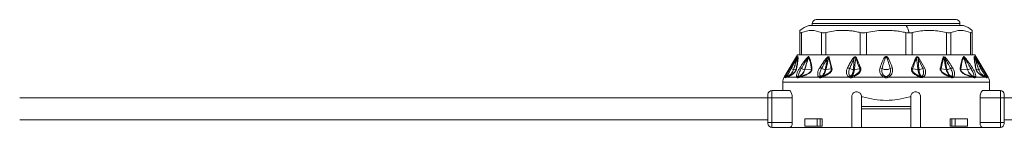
# Model space of a CAD drawing. Header units: millimetres. Extents: x -447 to 1924, y -61 to 422.
# Tile 52 of 57: x 1396 to 1596, y 158 to 180. Entities that reach past the tile are written whole.
import ezdxf

# ---------------------------------------------------------------- set-up
doc = ezdxf.new("R2010")
doc.units = ezdxf.units.MM

# ---------------------------------------------------------------- blocks, each defined once
blk = doc.blocks.new('Drawing View6')
at = {"color": 7, "linetype": 'Continuous', "lineweight": 18}
for p, q in [((0.69, 0.4), (30.69, 0.4)), ((0.69, 0), (0.69, 0.4)), ((1.49, 1.2), (29.89, 1.2)), ((30.69, 0), (30.69, 0.4)), ((-1.81, -6), (-1.81, -1.43)), ((-1.47, -6), (-1.47, -1.43)), ((0, 0), (19.75, 0)), ((2.54, -6), (2.54, -1.43)), ((3.46, -6), (3.46, -1.43)), ((10.42, -6), (10.42, -1.43)), ((11.67, -6), (11.67, -1.43)), ((19.71, -6), (19.71, -1.43)), ((19.75, 0), (31.38, 0)), ((20.96, -6), (20.96, -1.43)), ((27.92, -6), (27.92, -1.43)), ((28.84, -6), (28.84, -1.43)), ((32.86, -6), (32.86, -1.43)), ((33.19, -1), (33.19, -1.43)), ((33.19, -6), (33.19, -1.43)), ((-2.31, -6), (-5.02, -10.52)), ((-3.74, -8.59), (-3.34, -7.96)), ((-2.31, -6), (-1.81, -6)), ((-1.59, -6), (-1.8, -6)), ((-1.59, -6), (2.68, -6)), ((3.26, -6), (2.68, -6)), ((3.26, -6), (10.64, -6)), ((4.11, -6.49), (4.69, -8.71)), ((11.43, -6), (10.64, -6)), ((11.43, -6), (19.95, -6)), ((20.74, -6), (19.95, -6)), ((20.74, -6), (28.12, -6)), ((22.24, -6.84), (23.13, -8.77)), ((22.43, -6.73), (23.5, -8.6)), ((28.7, -6), (28.12, -6)), ((28.7, -6), (32.97, -6)), ((33.18, -6), (32.97, -6)), ((33.19, -6), (33.69, -6)), ((33.69, -6), (36.41, -10.52)), ((-3.1, -8.97), (-2.6, -8.91)), ((-0.83, -8.97), (0.52, -8.87)), ((3.47, -8.97), (4.54, -8.82)), ((9.24, -8.96), (10.32, -8.81)), ((22.14, -8.96), (21.05, -8.81)), ((27.91, -8.97), (26.84, -8.82)), ((32.21, -8.97), (30.86, -8.87)), ((34.48, -8.97), (33.98, -8.91)), ((-5.31, -11.55), (-5.31, -13.25)), ((36.69, -11.55), (-5.31, -11.55)), ((-5.02, -10.52), (-4.78, -10.52)), ((-4.48, -10.52), (-4.77, -10.65)), ((-4.48, -10.52), (-2.46, -10.52)), ((-1.9, -10.52), (2.04, -10.52)), ((2.63, -10.52), (8.2, -10.52)), ((16.13, -10.52), (22.54, -10.52)), ((23.14, -10.52), (28.75, -10.52)), ((29.34, -10.52), (33.28, -10.52)), ((33.84, -10.52), (35.86, -10.52)), ((36.15, -10.65), (35.86, -10.52)), ((36.16, -10.52), (36.41, -10.52)), ((36.69, -13.25), (36.69, -11.55)), ((-7.51, -14.75), (-7.51, -13.25)), ((-4, -13.25), (-7.51, -13.25)), ((38.89, -13.25), (35.38, -13.25)), ((38.89, -13.25), (38.89, -14.75)), ((-8.31, -14.75), (-160.31, -14.75)), ((-8.31, -14.75), (-8.31, -14.05)), ((-8.31, -14.75), (-7.51, -14.75)), ((-8.31, -19.75), (-8.31, -14.75)), ((-3.38, -14.75), (-7.51, -14.75)), ((-7.51, -19.75), (-7.51, -14.75)), ((-3.38, -14.75), (-3.38, -19.75)), ((8.69, -20.75), (8.69, -14.5)), ((10.69, -16.5), (10.69, -14.5)), ((10.69, -14.5), (10.9, -14.5)), ((20.48, -14.5), (20.69, -14.5)), ((20.69, -14.5), (20.69, -16.5)), ((22.69, -14.5), (22.69, -20.75)), ((34.76, -14.75), (34.76, -19.75)), ((38.89, -14.75), (34.76, -14.75)), ((39.69, -14.75), (38.89, -14.75)), ((38.89, -14.75), (38.89, -19.75)), ((39.69, -14.05), (39.69, -14.75)), ((191.69, -14.75), (39.69, -14.75)), ((39.69, -14.75), (39.69, -19.75)), ((20.69, -16.5), (10.69, -16.5)), ((10.69, -17), (10.69, -16.5)), ((20.69, -17), (10.69, -17)), ((10.69, -17), (10.69, -20.75)), ((20.69, -17), (20.69, -16.5)), ((20.69, -20.75), (20.69, -17)), ((-8.31, -19.25), (-160.31, -19.25)), ((-8.31, -19.95), (-8.31, -19.75)), ((-8.31, -19.75), (-7.51, -19.75)), ((-7.51, -20.75), (-7.51, -19.75)), ((-7.51, -19.75), (-3.38, -19.75)), ((-0.82, -19), (-0.82, -20.5)), ((1.65, -19), (-0.82, -19)), ((1.65, -20.5), (1.65, -19)), ((1.65, -19), (2.32, -19)), ((2.32, -20.5), (2.32, -19)), ((2.71, -19), (2.32, -19)), ((2.71, -19), (2.71, -20.5)), ((28.67, -19), (28.67, -20.5)), ((29.06, -19), (28.67, -19)), ((29.06, -20.5), (29.06, -19)), ((29.06, -19), (29.73, -19)), ((29.73, -20.5), (29.73, -19)), ((32.2, -19), (29.73, -19)), ((32.2, -19), (32.2, -20.5)), ((38.89, -19.75), (34.76, -19.75)), ((38.89, -19.75), (38.89, -20.75)), ((39.69, -19.75), (38.89, -19.75)), ((191.69, -19.25), (39.69, -19.25)), ((39.69, -19.95), (39.69, -19.75)), ((-7.51, -20.75), (-3.81, -20.75)), ((-3.81, -20.75), (8.69, -20.75)), ((1.65, -20.5), (-0.82, -20.5)), ((2.32, -20.5), (1.65, -20.5)), ((2.71, -20.5), (2.32, -20.5)), ((10.69, -20.75), (8.69, -20.75)), ((10.69, -20.75), (20.69, -20.75)), ((22.69, -20.75), (20.69, -20.75)), ((22.69, -20.75), (35.19, -20.75)), ((29.06, -20.5), (28.67, -20.5)), ((29.73, -20.5), (29.06, -20.5)), ((32.2, -20.5), (29.73, -20.5)), ((38.89, -20.75), (35.19, -20.75))]:
    blk.add_line(p, q, dxfattribs=at)
at = {"color": 7, "linetype": 'Continuous', "lineweight": 18, "flags": 128}
blk.add_lwpolyline([(8.87, -10.52), (9.65, -10.52), (10.43, -10.52), (11.22, -10.52), (12.02, -10.52), (12.82, -10.52), (13.63, -10.52), (14.44, -10.52), (15.25, -10.52)], dxfattribs=at)
at = {"color": 7, "linetype": 'Continuous', "lineweight": 18}
for centre, radius, start, end in [((1.49, 0.4), 0.8, 90, 180), ((29.89, 0.4), 0.8, 0, 90), ((29.85, -4.92), 5.15, 49.5824, 72.7451), ((1.53, -4.92), 5.15, 107.2549, 130.4305), ((16.54, -2.16), 3.87, 9.576, 33.9463), ((-1.98, -6.49), 0.324, 155.8429, 174.655), ((-1.8, -6.59), 0.49, 147.2626, 160.2891), ((0.14, -6.38), 0.386, 187.5089, 203.9881), ((0.38, -6.68), 0.526, 140.7173, 153.7493), ((-7.33, -19.32), 16.73, 48.7638, 49.3774), ((4.42, -6.97), 0.57, 122.4971, 138.7551), ((8.23, -8.11), 1.55, 54.1818, 62.9072), ((10.02, -7.33), 0.791, 114.7837, 129.6376), ((21.41, -7.25), 0.712, 50.314, 65.1501), ((23.05, -7.96), 1.38, 116.761, 125.6661), ((26.96, -6.97), 0.57, 41.2449, 57.5029), ((38.77, -19.4), 16.83, 130.6238, 131.2337), ((31, -6.68), 0.526, 26.2508, 39.2826), ((31.24, -6.38), 0.386, 336.0125, 352.4908), ((33.19, -6.59), 0.49, 19.7109, 32.7374), ((33.36, -6.49), 0.324, 5.3451, 24.157), ((-3.36, -8.42), 0.414, 204.0865, 239.4434), ((-2.6, -7.13), 1.91, 239.4043, 254.6198), ((-3.11, -8.94), 0.0356, 267.4158, 276.3201), ((-2.32, -9.04), 0.304, 131.4359, 155.0717), ((-16.88, -31.82), 27.68, 56.3517, 57.0582), ((-0.63, -6.89), 2.1, 244.1185, 263.6115), ((0.87, -9.14), 0.446, 123.9682, 142.8148), ((1.56, -10.31), 1.84, 56.6046, 69.537), ((3.54, -6.58), 2.4, 246.2439, 265.3332), ((4.93, -9.23), 0.573, 115.027, 133.6959), ((7.53, -9.84), 1.29, 55.3117, 75.3484), ((9.17, -6.79), 2.19, 245.4117, 266.2911), ((10.81, -9.47), 0.815, 110.5166, 126.6125), ((14.28, -9.49), 0.913, 50.851, 78.7073), ((15.69, -7.16), 1.82, 242.6733, 297.3267), ((17.1, -9.49), 0.913, 101.2927, 129.149), ((20.61, -9.4), 0.733, 53.3703, 69.4581), ((22.21, -6.8), 2.18, 273.6863, 295.0719), ((23.79, -9.72), 1.16, 104.4895, 124.9247), ((26.45, -9.23), 0.573, 46.304, 64.973), ((27.84, -6.58), 2.4, 274.6668, 293.7561), ((29.82, -10.31), 1.84, 110.463, 123.3954), ((30.51, -9.14), 0.446, 37.1852, 56.0318), ((32.23, -8.64), 0.332, 265.9431, 271.6453), ((32.01, -6.89), 2.1, 276.3884, 295.8815), ((48.26, -31.82), 27.68, 122.9418, 123.6483), ((33.7, -9.04), 0.304, 24.9283, 48.5641), ((34.49, -8.94), 0.0357, 263.7523, 272.6346), ((33.98, -7.13), 1.91, 285.3802, 300.5957), ((34.74, -8.42), 0.414, 300.5566, 335.9135), ((-3.31, -11.55), 2, 149.0362, 180), ((-4.4, -10.8), 0.47, 100.9672, 144.8077), ((-4.34, -10.87), 0.5, 109.1019, 153.0969), ((-4.33, -10.86), 0.482, 109.3625, 154.2596), ((-4.07, -10.75), 0.464, 111.8132, 151.3198), ((-2.04, -10.88), 0.556, 101.6448, 140.4638), ((-1.91, -10.86), 0.489, 111.492, 154.5199), ((-1.88, -10.76), 0.399, 113.9413, 162.016), ((-1.55, -10.65), 0.374, 116.4592, 160.1268), ((2.49, -10.89), 0.575, 104.4162, 140.4213), ((2.63, -10.85), 0.506, 114.2513, 153.2837), ((2.76, -10.55), 0.248, 134.0214, 187.8098), ((2.86, -10.49), 0.235, 136.7077, 188.1385), ((8.64, -10.84), 0.543, 110.8768, 144.3208), ((8.8, -10.82), 0.521, 122.0688, 155.3334), ((15.77, -10.8), 0.582, 126.5982, 151.6208), ((15.61, -10.8), 0.582, 28.3791, 53.4018), ((21.14, -9.86), 1.54, 334.6618, 341.3124), ((21.49, -10.06), 1.15, 335.9647, 344.8865), ((22.62, -10.78), 0.461, 25.3523, 58.9903), ((22.75, -10.79), 0.478, 33.9668, 67.8038), ((28.52, -10.49), 0.235, 351.8615, 43.2923), ((28.62, -10.55), 0.248, 352.1906, 45.9788), ((28.75, -10.85), 0.506, 26.7165, 65.7489), ((28.89, -10.89), 0.575, 39.5788, 75.5839), ((32.93, -10.65), 0.374, 19.8732, 63.5408), ((33.26, -10.76), 0.399, 17.9841, 66.0586), ((33.29, -10.86), 0.489, 25.4801, 68.508), ((33.42, -10.88), 0.556, 39.5362, 78.3552), ((35.45, -10.75), 0.464, 28.6802, 68.1868), ((35.78, -10.8), 0.47, 35.1923, 79.0329), ((35.71, -10.86), 0.482, 25.7404, 70.6374), ((35.72, -10.87), 0.5, 26.9031, 70.898), ((34.69, -11.55), 2, 0, 30.9638), ((-7.51, -14.05), 0.8, 90, 180), ((38.89, -14.05), 0.8, 0, 90), ((-7.51, -19.95), 0.8, 180, 270), ((38.89, -19.95), 0.8, 270, 0)]:
    blk.add_arc(centre, radius, start, end, dxfattribs=at)
for points, knots in [([(-1.81, -1.43), (-1.81, -1.14), (-1.81, -0.85), (-1.81, -1), (-1.81, -1)], [0, 0, 0, 0, 0.998199, 1, 1, 1, 1]), ([(2.54, -1.43), (1.87, -1.22), (0.54, -0.78), (-0.8, -1.22), (-1.47, -1.43)], [0, 0, 0, 0, 0.499632, 1, 1, 1, 1]), ([(10.42, -1.43), (10.11, -1.36), (9.48, -1.2), (8.52, -1.07), (7.47, -0.99), (6.27, -0.99), (4.9, -1.1), (3.95, -1.32), (3.46, -1.43)], [0, 0, 0, 0, 0.135419, 0.274991, 0.415244, 0.585607, 0.785782, 1, 1, 1, 1]), ([(19.71, -1.43), (19.35, -1.36), (18.63, -1.2), (17.51, -1.07), (16.3, -0.99), (14.92, -0.99), (13.34, -1.1), (12.24, -1.32), (11.67, -1.43)], [0, 0, 0, 0, 0.135414, 0.274984, 0.415234, 0.58558, 0.78576, 1, 1, 1, 1]), ([(19.71, -1.43), (19.83, -1.46), (20.05, -1.51), (20.26, -1.51), (20.36, -1.52)], [0, 0, 0, 0, 0.5738678, 1, 1, 1, 1]), ([(20.36, -1.52), (20.47, -1.51), (20.68, -1.5), (20.87, -1.46), (20.96, -1.43)], [0, 0, 0, 0, 0.54545, 1, 1, 1, 1]), ([(27.92, -1.43), (27.43, -1.32), (26.48, -1.1), (25.11, -1), (23.27, -0.98), (21.91, -1.25), (20.96, -1.43)], [0, 0, 0, 0, 0.21393, 0.414834, 0.587057, 1, 1, 1, 1]), ([(32.86, -1.43), (32.18, -1.22), (30.85, -0.78), (29.51, -1.22), (28.84, -1.43)], [0, 0, 0, 0, 0.500234, 1, 1, 1, 1]), ([(-3.58, -8.78), (-3.37, -8.41), (-3.03, -7.82), (-2.65, -7.11), (-2.43, -6.7), (-2.34, -6.53), (-2.3, -6.46)], [0, 0, 0, 0, 0.4707383, 0.7668788, 0.9086034, 1, 1, 1, 1]), ([(-3.34, -7.96), (-3.25, -7.81), (-3.01, -7.44), (-2.71, -6.97), (-2.44, -6.57), (-2.32, -6.42), (-2.28, -6.36)], [0, 0, 0, 0, 0.253563, 0.655047, 0.855267, 1, 1, 1, 1]), ([(-2.3, -6.46), (-2.35, -6.63), (-2.45, -6.97), (-2.63, -7.51), (-2.85, -8.18), (-3.01, -8.68), (-3.11, -8.97)], [0, 0, 0, 0, 0.201655, 0.404918, 0.64705, 1, 1, 1, 1]), ([(-2.27, -6.42), (-2.33, -6.6), (-2.44, -6.94), (-2.62, -7.49), (-2.84, -8.16), (-3, -8.67), (-3.1, -8.97)], [0, 0, 0, 0, 0.215335, 0.398234, 0.642077, 1, 1, 1, 1]), ([(-2.27, -6.42), (-2.26, -6.59), (-2.24, -6.91), (-2.38, -7.83), (-2.52, -8.53), (-2.6, -8.91)], [0, 0, 0, 0, 0.342559, 0.646235, 1, 1, 1, 1]), ([(-2.22, -6.32), (-2.21, -6.47), (-2.19, -6.75), (-2.3, -7.62), (-2.44, -8.37), (-2.52, -8.81)], [0, 0, 0, 0, 0.308412, 0.587789, 1, 1, 1, 1]), ([(-2.3, -6.46), (-2.3, -6.45), (-2.29, -6.44), (-2.28, -6.42), (-2.27, -6.41), (-2.27, -6.41), (-2.27, -6.42), (-2.27, -6.42)], [0, 0, 0, 0, 0.312066, 0.577689, 0.709478, 0.846396, 1, 1, 1, 1]), ([(-2.28, -6.36), (-2.26, -6.34), (-2.24, -6.32), (-2.22, -6.31), (-2.22, -6.32), (-2.22, -6.32)], [0, 0, 0, 0, 0.527893, 0.749645, 1, 1, 1, 1]), ([(-1.83, -8.59), (-1.61, -8.27), (-1.25, -7.73), (-0.73, -6.99), (-0.4, -6.61), (-0.24, -6.43)], [0, 0, 0, 0, 0.427707, 0.722359, 1, 1, 1, 1]), ([(-1.54, -8.78), (-1.35, -8.45), (-1.02, -7.9), (-0.59, -7.15), (-0.33, -6.73), (-0.21, -6.53)], [0, 0, 0, 0, 0.437384, 0.734604, 1, 1, 1, 1]), ([(-0.21, -6.53), (-0.29, -6.86), (-0.48, -7.68), (-0.72, -8.49), (-0.86, -8.97)], [0, 0, 0, 0, 0.4048735, 1, 1, 1, 1]), ([(-0.09, -6.44), (-0.14, -6.61), (-0.24, -6.94), (-0.4, -7.49), (-0.59, -8.16), (-0.74, -8.68), (-0.83, -8.97)], [0, 0, 0, 0, 0.199401, 0.389589, 0.65075, 1, 1, 1, 1]), ([(-0.24, -6.43), (-0.22, -6.4), (-0.17, -6.36), (-0.11, -6.33), (-0.08, -6.32), (-0.05, -6.32), (-0.03, -6.33), (-0.03, -6.34)], [0, 0, 0, 0, 0.303841, 0.543349, 0.671179, 0.821746, 1, 1, 1, 1]), ([(-0.21, -6.53), (-0.2, -6.51), (-0.17, -6.48), (-0.14, -6.44), (-0.12, -6.42), (-0.11, -6.42), (-0.1, -6.42), (-0.1, -6.43), (-0.09, -6.44), (-0.09, -6.44)], [0, 0, 0, 0, 0.336697, 0.565233, 0.658713, 0.752306, 0.821694, 0.902667, 1, 1, 1, 1]), ([(-0.09, -6.44), (0.02, -6.67), (0.22, -7.09), (0.41, -7.94), (0.48, -8.54), (0.52, -8.87)], [0, 0, 0, 0, 0.364986, 0.653176, 1, 1, 1, 1]), ([(-0.03, -6.34), (0.07, -6.52), (0.27, -6.88), (0.43, -7.54), (0.55, -8.18), (0.6, -8.57), (0.62, -8.77)], [0, 0, 0, 0, 0.283427, 0.598157, 0.79281, 1, 1, 1, 1]), ([(2.2, -8.59), (2.46, -8.17), (2.88, -7.49), (3.38, -6.86), (3.57, -6.62)], [0, 0, 0, 0, 0.629625, 1, 1, 1, 1]), ([(2.57, -8.78), (2.73, -8.49), (2.97, -8.06), (3.27, -7.5), (3.49, -7.11), (3.63, -6.87), (3.7, -6.74)], [0, 0, 0, 0, 0.4296326, 0.6364131, 0.8132291, 1, 1, 1, 1]), ([(3.7, -6.74), (3.67, -7.09), (3.59, -7.83), (3.43, -8.57), (3.34, -8.97)], [0, 0, 0, 0, 0.460533, 1, 1, 1, 1]), ([(3.99, -6.59), (3.95, -6.76), (3.87, -7.1), (3.75, -7.65), (3.62, -8.27), (3.52, -8.72), (3.47, -8.97)], [0, 0, 0, 0, 0.213459, 0.429379, 0.690191, 1, 1, 1, 1]), ([(3.57, -6.62), (3.61, -6.58), (3.67, -6.51), (3.78, -6.43), (3.87, -6.37), (3.95, -6.35), (4.02, -6.36), (4.08, -6.41), (4.1, -6.46), (4.11, -6.49)], [0, 0, 0, 0, 0.202674, 0.363901, 0.493169, 0.594446, 0.716905, 0.852714, 1, 1, 1, 1]), ([(3.7, -6.74), (3.73, -6.7), (3.77, -6.62), (3.84, -6.53), (3.89, -6.48), (3.93, -6.46), (3.95, -6.46), (3.96, -6.47), (3.97, -6.49), (3.98, -6.53), (3.99, -6.57), (3.99, -6.59)], [0, 0, 0, 0, 0.274116, 0.463193, 0.592982, 0.653123, 0.685145, 0.720858, 0.783468, 0.856593, 1, 1, 1, 1]), ([(3.99, -6.59), (4.1, -6.98), (4.31, -7.69), (4.46, -8.46), (4.54, -8.82)], [0, 0, 0, 0, 0.53826, 1, 1, 1, 1]), ([(7.86, -8.59), (7.99, -8.32), (8.2, -7.93), (8.48, -7.42), (8.7, -7.07), (8.86, -6.84), (8.94, -6.73)], [0, 0, 0, 0, 0.420929, 0.628617, 0.808166, 1, 1, 1, 1]), ([(8.26, -8.78), (8.39, -8.5), (8.56, -8.1), (8.8, -7.58), (8.97, -7.21), (9.08, -6.97), (9.14, -6.85)], [0, 0, 0, 0, 0.425602, 0.634107, 0.812726, 1, 1, 1, 1]), ([(8.94, -6.73), (8.98, -6.68), (9.06, -6.58), (9.19, -6.47), (9.32, -6.4), (9.45, -6.38), (9.55, -6.42), (9.63, -6.5), (9.67, -6.57), (9.69, -6.61)], [0, 0, 0, 0, 0.1952, 0.351587, 0.494569, 0.605688, 0.718068, 0.846595, 1, 1, 1, 1]), ([(9.14, -6.85), (9.14, -7.18), (9.15, -7.89), (9.07, -8.59), (9.03, -8.97)], [0, 0, 0, 0, 0.455709, 1, 1, 1, 1]), ([(9.14, -6.85), (9.18, -6.76), (9.23, -6.65), (9.32, -6.54), (9.37, -6.5), (9.41, -6.5), (9.43, -6.5), (9.45, -6.51), (9.47, -6.54), (9.5, -6.62), (9.51, -6.68), (9.52, -6.72)], [0, 0, 0, 0, 0.388853, 0.491139, 0.578102, 0.60706, 0.635628, 0.665912, 0.700316, 0.824763, 1, 1, 1, 1]), ([(9.52, -6.72), (9.49, -6.88), (9.45, -7.2), (9.39, -7.72), (9.32, -8.3), (9.27, -8.73), (9.24, -8.96)], [0, 0, 0, 0, 0.21465, 0.427263, 0.688154, 1, 1, 1, 1]), ([(9.52, -6.72), (9.69, -7.15), (9.97, -7.83), (10.23, -8.54), (10.32, -8.81)], [0, 0, 0, 0, 0.619883, 1, 1, 1, 1]), ([(9.69, -6.61), (9.87, -7.04), (10.16, -7.72), (10.42, -8.43), (10.52, -8.7)], [0, 0, 0, 0, 0.620107, 1, 1, 1, 1]), ([(16.92, -8.59), (16.78, -8.17), (16.56, -7.52), (16.22, -6.78), (15.97, -6.44), (15.81, -6.34), (15.72, -6.31), (15.6, -6.32), (15.47, -6.39), (15.31, -6.56), (15.1, -6.9), (14.8, -7.59), (14.59, -8.2), (14.46, -8.59)], [0, 0, 0, 0, 0.25126, 0.396042, 0.462455, 0.47993, 0.495701, 0.509284, 0.540179, 0.56984, 0.63555, 0.761953, 1, 1, 1, 1]), ([(16.53, -8.78), (16.41, -8.35), (16.22, -7.69), (15.98, -6.93), (15.85, -6.57), (15.76, -6.45), (15.73, -6.43), (15.71, -6.42), (15.69, -6.41), (15.65, -6.42), (15.61, -6.46), (15.56, -6.53), (15.49, -6.69), (15.36, -7.04), (15.14, -7.76), (14.97, -8.37), (14.85, -8.78)], [0, 0, 0, 0, 0.2643505, 0.412633, 0.4746961, 0.4850701, 0.4933102, 0.4966759, 0.4996534, 0.5050934, 0.5165262, 0.5306861, 0.5543543, 0.6190612, 0.7494353, 1, 1, 1, 1]), ([(20.87, -8.71), (21.03, -8.27), (21.3, -7.55), (21.59, -6.87), (21.71, -6.61)], [0, 0, 0, 0, 0.622343, 1, 1, 1, 1]), ([(21.05, -8.81), (21.21, -8.37), (21.46, -7.65), (21.75, -6.96), (21.86, -6.7)], [0, 0, 0, 0, 0.622558, 1, 1, 1, 1]), ([(21.71, -6.61), (21.72, -6.57), (21.75, -6.51), (21.81, -6.44), (21.89, -6.39), (22, -6.39), (22.12, -6.43), (22.28, -6.54), (22.37, -6.65), (22.43, -6.73)], [0, 0, 0, 0, 0.130793, 0.239578, 0.342332, 0.447729, 0.567765, 0.709784, 1, 1, 1, 1]), ([(21.86, -6.7), (21.87, -6.67), (21.88, -6.62), (21.9, -6.55), (21.92, -6.52), (21.94, -6.5), (21.97, -6.49), (22, -6.5), (22.05, -6.52), (22.15, -6.63), (22.2, -6.75), (22.24, -6.84)], [0, 0, 0, 0, 0.1486655, 0.2587069, 0.3033944, 0.343965, 0.3814215, 0.4237767, 0.4707121, 0.5930499, 1, 1, 1, 1]), ([(22.14, -8.96), (22.09, -8.57), (22.03, -8.01), (21.95, -7.34), (21.9, -6.98), (21.87, -6.79), (21.86, -6.7)], [0, 0, 0, 0, 0.5265308, 0.7416797, 0.8929338, 1, 1, 1, 1]), ([(22.35, -8.97), (22.29, -8.46), (22.21, -7.76), (22.24, -7.04), (22.24, -6.84)], [0, 0, 0, 0, 0.715322, 1, 1, 1, 1]), ([(26.69, -8.71), (26.8, -8.22), (26.97, -7.45), (27.19, -6.74), (27.27, -6.49)], [0, 0, 0, 0, 0.6465737, 1, 1, 1, 1]), ([(26.84, -8.82), (26.95, -8.32), (27.11, -7.55), (27.32, -6.84), (27.39, -6.59)], [0, 0, 0, 0, 0.647013, 1, 1, 1, 1]), ([(27.27, -6.49), (27.29, -6.44), (27.32, -6.38), (27.41, -6.35), (27.53, -6.38), (27.67, -6.48), (27.76, -6.57), (27.81, -6.62)], [0, 0, 0, 0, 0.2451358, 0.373462, 0.502514, 0.7465812, 1, 1, 1, 1]), ([(27.39, -6.59), (27.39, -6.57), (27.4, -6.53), (27.41, -6.49), (27.42, -6.47), (27.44, -6.46), (27.45, -6.46), (27.49, -6.48), (27.53, -6.52), (27.6, -6.61), (27.65, -6.69), (27.68, -6.74)], [0, 0, 0, 0, 0.137704, 0.249479, 0.286396, 0.321316, 0.355929, 0.392063, 0.53214, 0.696583, 1, 1, 1, 1]), ([(27.91, -8.97), (27.82, -8.56), (27.7, -7.97), (27.54, -7.25), (27.46, -6.87), (27.41, -6.67), (27.39, -6.59)], [0, 0, 0, 0, 0.520969, 0.746083, 0.897634, 1, 1, 1, 1]), ([(28.04, -8.97), (27.92, -8.44), (27.75, -7.7), (27.69, -6.96), (27.68, -6.74)], [0, 0, 0, 0, 0.713249, 1, 1, 1, 1]), ([(27.68, -6.74), (27.79, -6.93), (27.97, -7.26), (28.24, -7.74), (28.5, -8.22), (28.7, -8.58), (28.81, -8.78)], [0, 0, 0, 0, 0.282705, 0.474543, 0.707985, 1, 1, 1, 1]), ([(27.81, -6.62), (28.05, -6.93), (28.54, -7.57), (28.96, -8.24), (29.18, -8.59)], [0, 0, 0, 0, 0.480824, 1, 1, 1, 1]), ([(30.76, -8.77), (30.84, -8.16), (30.97, -7.2), (31.29, -6.57), (31.41, -6.34)], [0, 0, 0, 0, 0.635166, 1, 1, 1, 1]), ([(30.86, -8.87), (30.94, -8.26), (31.05, -7.31), (31.36, -6.67), (31.47, -6.44)], [0, 0, 0, 0, 0.636507, 1, 1, 1, 1]), ([(31.41, -6.34), (31.42, -6.33), (31.44, -6.31), (31.5, -6.33), (31.56, -6.37), (31.6, -6.41), (31.62, -6.43)], [0, 0, 0, 0, 0.256292, 0.521443, 0.747401, 1, 1, 1, 1]), ([(31.47, -6.44), (31.47, -6.44), (31.48, -6.43), (31.48, -6.42), (31.5, -6.42), (31.52, -6.44), (31.55, -6.47), (31.58, -6.51), (31.59, -6.53)], [0, 0, 0, 0, 0.1065218, 0.2012233, 0.2949732, 0.3967094, 0.6528189, 1, 1, 1, 1]), ([(32.21, -8.97), (32.09, -8.56), (31.91, -7.96), (31.7, -7.22), (31.58, -6.79), (31.5, -6.55), (31.47, -6.44)], [0, 0, 0, 0, 0.493755, 0.710629, 0.87637, 1, 1, 1, 1]), ([(32.24, -8.97), (32.15, -8.64), (31.99, -8.08), (31.75, -7.26), (31.65, -6.78), (31.59, -6.53)], [0, 0, 0, 0, 0.40792, 0.697703, 1, 1, 1, 1]), ([(31.59, -6.53), (31.65, -6.62), (31.79, -6.85), (32.04, -7.28), (32.43, -7.95), (32.73, -8.46), (32.92, -8.78)], [0, 0, 0, 0, 0.115112, 0.316391, 0.573412, 1, 1, 1, 1]), ([(31.62, -6.43), (31.7, -6.51), (31.89, -6.71), (32.2, -7.14), (32.66, -7.78), (33, -8.28), (33.21, -8.59)], [0, 0, 0, 0, 0.125054, 0.329105, 0.583177, 1, 1, 1, 1]), ([(33.9, -8.81), (33.83, -8.41), (33.7, -7.71), (33.57, -6.8), (33.59, -6.49), (33.6, -6.32)], [0, 0, 0, 0, 0.366467, 0.656613, 1, 1, 1, 1]), ([(33.6, -6.32), (33.6, -6.32), (33.6, -6.31), (33.62, -6.32), (33.64, -6.34), (33.66, -6.36)], [0, 0, 0, 0, 0.222827, 0.488483, 1, 1, 1, 1]), ([(33.98, -8.91), (33.9, -8.51), (33.76, -7.81), (33.62, -6.9), (33.64, -6.59), (33.65, -6.42)], [0, 0, 0, 0, 0.368099, 0.658336, 1, 1, 1, 1]), ([(33.65, -6.42), (33.65, -6.42), (33.65, -6.41), (33.65, -6.41), (33.66, -6.42), (33.67, -6.44), (33.68, -6.45), (33.68, -6.46)], [0, 0, 0, 0, 0.1325739, 0.2714668, 0.4378351, 0.6868285, 1, 1, 1, 1]), ([(34.48, -8.97), (34.34, -8.55), (34.15, -7.94), (33.9, -7.19), (33.76, -6.77), (33.68, -6.52), (33.65, -6.42)], [0, 0, 0, 0, 0.5028076, 0.7085926, 0.8855603, 1, 1, 1, 1]), ([(33.66, -6.36), (33.68, -6.39), (33.74, -6.47), (33.9, -6.69), (34.15, -7.06), (34.57, -7.72), (34.91, -8.25), (35.12, -8.59)], [0, 0, 0, 0, 0.063949, 0.139633, 0.317237, 0.568463, 1, 1, 1, 1]), ([(34.49, -8.97), (34.37, -8.62), (34.18, -8.03), (33.91, -7.19), (33.76, -6.71), (33.68, -6.46)], [0, 0, 0, 0, 0.426007, 0.700145, 1, 1, 1, 1]), ([(33.68, -6.46), (33.73, -6.55), (33.85, -6.77), (34.08, -7.21), (34.45, -7.89), (34.76, -8.43), (34.96, -8.78)], [0, 0, 0, 0, 0.12348, 0.298954, 0.554672, 1, 1, 1, 1]), ([(-4.78, -10.52), (-4.75, -10.44), (-4.68, -10.24), (-4.42, -9.73), (-4.09, -9.15), (-3.85, -8.76), (-3.74, -8.59)], [0, 0, 0, 0, 0.2100777, 0.4720648, 0.7629125, 1, 1, 1, 1]), ([(-3.11, -8.97), (-3.21, -9.2), (-3.39, -9.62), (-3.88, -10.12), (-4.28, -10.3), (-4.5, -10.4)], [0, 0, 0, 0, 0.361519, 0.649049, 1, 1, 1, 1]), ([(-4.49, -10.33), (-4.47, -10.3), (-4.42, -10.22), (-4.29, -10), (-4.1, -9.67), (-3.84, -9.23), (-3.66, -8.93), (-3.58, -8.78)], [0, 0, 0, 0, 0.117161, 0.239899, 0.491313, 0.74564, 1, 1, 1, 1]), ([(-3.1, -8.97), (-3.2, -9.2), (-3.38, -9.6), (-3.86, -10.11), (-4.27, -10.3), (-4.49, -10.4)], [0, 0, 0, 0, 0.351286, 0.635427, 1, 1, 1, 1]), ([(-2.52, -8.81), (-2.54, -8.86), (-2.56, -8.97), (-2.63, -9.15), (-2.73, -9.34), (-2.89, -9.57), (-3.12, -9.81), (-3.42, -10.04), (-3.76, -10.23), (-4.14, -10.4), (-4.35, -10.48), (-4.48, -10.52)], [0, 0, 0, 0, 0.053488, 0.101165, 0.145724, 0.192526, 0.283011, 0.383772, 0.541991, 0.738283, 1, 1, 1, 1]), ([(-2.6, -8.91), (-2.61, -8.95), (-2.62, -9.04), (-2.68, -9.18), (-2.76, -9.33), (-2.86, -9.48), (-2.98, -9.62), (-3.16, -9.78), (-3.7, -10.15), (-3.99, -10.24), (-4.24, -10.32)], [0, 0, 0, 0, 0.051327, 0.09442, 0.134349, 0.174419, 0.220939, 0.27713, 0.398157, 1, 1, 1, 1]), ([(-2.46, -10.52), (-2.48, -10.47), (-2.53, -10.35), (-2.5, -10.07), (-2.4, -9.68), (-2.18, -9.16), (-1.94, -8.78), (-1.83, -8.59)], [0, 0, 0, 0, 0.137707, 0.297654, 0.485766, 0.740451, 1, 1, 1, 1]), ([(-2.15, -10.33), (-2.15, -10.3), (-2.16, -10.22), (-2.12, -10), (-2.01, -9.67), (-1.81, -9.23), (-1.63, -8.93), (-1.54, -8.78)], [0, 0, 0, 0, 0.117122, 0.23984, 0.491204, 0.745529, 1, 1, 1, 1]), ([(-0.86, -8.97), (-0.93, -9.16), (-1.05, -9.5), (-1.33, -9.87), (-1.65, -10.19), (-1.92, -10.32), (-2.09, -10.4)], [0, 0, 0, 0, 0.294643, 0.521096, 0.701932, 1, 1, 1, 1]), ([(-0.83, -8.97), (-0.89, -9.16), (-1.02, -9.5), (-1.29, -9.87), (-1.62, -10.18), (-1.88, -10.32), (-2.04, -10.4)], [0, 0, 0, 0, 0.294538, 0.521008, 0.701872, 1, 1, 1, 1]), ([(0.62, -8.77), (0.63, -8.82), (0.63, -8.92), (0.6, -9.1), (0.52, -9.27), (0.3, -9.58), (-0.14, -9.9), (-0.67, -10.14), (-1.28, -10.36), (-1.67, -10.46), (-1.9, -10.52)], [0, 0, 0, 0, 0.054232, 0.103303, 0.150337, 0.200897, 0.369635, 0.542742, 0.734318, 1, 1, 1, 1]), ([(0.52, -8.87), (0.52, -8.91), (0.54, -8.99), (0.52, -9.12), (0.46, -9.27), (0.35, -9.41), (0.22, -9.54), (0.01, -9.69), (-0.7, -10.07), (-1.25, -10.2), (-1.72, -10.32)], [0, 0, 0, 0, 0.051613, 0.09536, 0.137319, 0.180165, 0.228028, 0.285272, 0.402314, 1, 1, 1, 1]), ([(-0.86, -8.97), (-0.85, -8.97), (-0.84, -8.97), (-0.83, -8.97), (-0.83, -8.97)], [0, 0, 0, 0, 0.559976, 1, 1, 1, 1]), ([(2.04, -10.52), (1.99, -10.47), (1.87, -10.35), (1.79, -10.08), (1.78, -9.69), (1.89, -9.17), (2.09, -8.79), (2.2, -8.59)], [0, 0, 0, 0, 0.136663, 0.294577, 0.479617, 0.72985, 1, 1, 1, 1]), ([(2.34, -10.33), (2.32, -10.3), (2.26, -10.22), (2.21, -10), (2.22, -9.67), (2.33, -9.23), (2.49, -8.93), (2.57, -8.78)], [0, 0, 0, 0, 0.117118, 0.239833, 0.491188, 0.745502, 1, 1, 1, 1]), ([(3.34, -8.97), (3.29, -9.16), (3.21, -9.48), (3.01, -9.85), (2.77, -10.17), (2.56, -10.3), (2.42, -10.39)], [0, 0, 0, 0, 0.287161, 0.511571, 0.692984, 1, 1, 1, 1]), ([(3.47, -8.97), (3.42, -9.15), (3.33, -9.47), (3.14, -9.83), (2.9, -10.15), (2.71, -10.29), (2.59, -10.37)], [0, 0, 0, 0, 0.28629, 0.510661, 0.69222, 1, 1, 1, 1]), ([(4.69, -8.71), (4.7, -8.79), (4.72, -8.94), (4.65, -9.19), (4.48, -9.45), (4.12, -9.8), (3.47, -10.17), (2.93, -10.4), (2.63, -10.52)], [0, 0, 0, 0, 0.0941997, 0.1824988, 0.2787751, 0.3896574, 0.6579794, 1, 1, 1, 1]), ([(4.54, -8.82), (4.55, -8.88), (4.57, -8.96), (4.55, -9.09), (4.52, -9.19), (4.46, -9.29), (4.35, -9.43), (4.05, -9.69), (3.47, -10.01), (2.97, -10.21), (2.69, -10.33)], [0, 0, 0, 0, 0.088148, 0.127362, 0.165638, 0.20809, 0.253003, 0.357761, 0.633199, 1, 1, 1, 1]), ([(3.34, -8.97), (3.37, -8.97), (3.41, -8.97), (3.45, -8.97), (3.47, -8.97)], [0, 0, 0, 0, 0.559847, 1, 1, 1, 1]), ([(8.2, -10.52), (8.08, -10.44), (7.81, -10.24), (7.63, -9.73), (7.62, -9.15), (7.78, -8.76), (7.86, -8.59)], [0, 0, 0, 0, 0.209172, 0.469256, 0.760695, 1, 1, 1, 1]), ([(8.44, -10.33), (8.4, -10.3), (8.3, -10.22), (8.16, -10), (8.07, -9.67), (8.09, -9.23), (8.21, -8.93), (8.26, -8.78)], [0, 0, 0, 0, 0.117159, 0.239896, 0.491308, 0.745636, 1, 1, 1, 1]), ([(9.03, -8.97), (9, -9.17), (8.95, -9.56), (8.79, -10.07), (8.62, -10.27), (8.53, -10.38)], [0, 0, 0, 0, 0.321949, 0.6179, 1, 1, 1, 1]), ([(10.32, -8.81), (10.35, -8.87), (10.39, -8.99), (10.37, -9.2), (10.26, -9.41), (9.78, -9.88), (9.24, -10.14), (8.79, -10.35)], [0, 0, 0, 0, 0.097572, 0.186101, 0.286324, 0.407959, 1, 1, 1, 1]), ([(9.24, -8.96), (9.21, -9.17), (9.15, -9.55), (9, -10.04), (8.87, -10.24), (8.79, -10.35)], [0, 0, 0, 0, 0.342164, 0.623264, 1, 1, 1, 1]), ([(10.52, -8.7), (10.55, -8.78), (10.59, -8.94), (10.56, -9.19), (10.43, -9.46), (10.11, -9.82), (9.56, -10.18), (9.09, -10.42), (8.87, -10.52)], [0, 0, 0, 0, 0.103652, 0.20385, 0.314185, 0.440661, 0.737374, 1, 1, 1, 1]), ([(9.03, -8.97), (9.07, -8.97), (9.15, -8.97), (9.21, -8.97), (9.24, -8.96)], [0, 0, 0, 0, 0.559728, 1, 1, 1, 1]), ([(14.46, -8.59), (14.42, -8.76), (14.34, -9.08), (14.41, -9.52), (14.54, -9.85), (14.73, -10.13), (14.96, -10.37), (15.16, -10.48), (15.25, -10.52)], [0, 0, 0, 0, 0.237372, 0.431825, 0.589432, 0.718601, 0.877817, 1, 1, 1, 1]), ([(14.85, -8.78), (14.82, -8.93), (14.76, -9.23), (14.85, -9.67), (15.02, -10), (15.23, -10.22), (15.36, -10.3), (15.42, -10.33)], [0, 0, 0, 0, 0.254556, 0.508885, 0.760231, 0.882933, 1, 1, 1, 1]), ([(15.96, -10.33), (16.02, -10.3), (16.15, -10.22), (16.36, -10), (16.53, -9.67), (16.62, -9.23), (16.56, -8.93), (16.53, -8.78)], [0, 0, 0, 0, 0.11715, 0.23987, 0.49125, 0.745581, 1, 1, 1, 1]), ([(16.13, -10.52), (16.23, -10.47), (16.46, -10.34), (16.73, -10.04), (16.95, -9.63), (17.05, -9.12), (16.96, -8.76), (16.92, -8.59)], [0, 0, 0, 0, 0.147122, 0.312406, 0.50794, 0.764712, 1, 1, 1, 1]), ([(22.53, -10.52), (22.25, -10.38), (21.75, -10.13), (21.21, -9.74), (20.93, -9.41), (20.82, -9.16), (20.8, -8.92), (20.85, -8.78), (20.87, -8.71)], [0, 0, 0, 0, 0.331074, 0.596688, 0.707802, 0.810057, 0.910795, 1, 1, 1, 1]), ([(22.59, -10.35), (22.33, -10.22), (21.87, -10), (21.35, -9.66), (21.09, -9.37), (20.99, -9.17), (20.98, -8.97), (21.02, -8.87), (21.05, -8.81)], [0, 0, 0, 0, 0.354402, 0.625668, 0.731992, 0.825042, 0.913282, 1, 1, 1, 1]), ([(22.59, -10.35), (22.52, -10.24), (22.39, -10.06), (22.23, -9.56), (22.17, -9.18), (22.14, -8.96)], [0, 0, 0, 0, 0.372806, 0.654894, 1, 1, 1, 1]), ([(22.35, -8.97), (22.31, -8.97), (22.23, -8.97), (22.17, -8.97), (22.14, -8.96)], [0, 0, 0, 0, 0.559727, 1, 1, 1, 1]), ([(22.86, -10.38), (22.77, -10.28), (22.61, -10.1), (22.44, -9.59), (22.38, -9.2), (22.35, -8.97)], [0, 0, 0, 0, 0.369902, 0.642337, 1, 1, 1, 1]), ([(23.13, -8.77), (23.19, -8.92), (23.31, -9.23), (23.32, -9.68), (23.22, -10.01), (23.08, -10.23), (22.98, -10.31), (22.93, -10.35)], [0, 0, 0, 0, 0.254398, 0.508629, 0.760015, 0.882824, 1, 1, 1, 1]), ([(23.5, -8.6), (23.59, -8.82), (23.76, -9.25), (23.7, -9.82), (23.51, -10.27), (23.26, -10.44), (23.14, -10.52)], [0, 0, 0, 0, 0.299106, 0.577097, 0.795469, 1, 1, 1, 1]), ([(28.75, -10.52), (28.46, -10.4), (27.94, -10.19), (27.31, -9.83), (26.95, -9.5), (26.76, -9.26), (26.66, -8.98), (26.68, -8.81), (26.69, -8.71)], [0, 0, 0, 0, 0.329595, 0.590214, 0.697936, 0.79287, 0.888175, 1, 1, 1, 1]), ([(28.69, -10.33), (28.2, -10.14), (27.63, -9.92), (27.04, -9.44), (26.91, -9.27), (26.84, -9.14), (26.81, -8.99), (26.83, -8.89), (26.84, -8.82)], [0, 0, 0, 0, 0.62182, 0.726244, 0.812215, 0.854202, 0.896749, 1, 1, 1, 1]), ([(28.79, -10.37), (28.73, -10.33), (28.58, -10.24), (28.38, -10.03), (28.2, -9.76), (28.03, -9.42), (27.96, -9.13), (27.91, -8.97)], [0, 0, 0, 0, 0.154754, 0.378155, 0.536036, 0.740167, 1, 1, 1, 1]), ([(28.04, -8.97), (28.01, -8.97), (27.97, -8.97), (27.93, -8.97), (27.91, -8.97)], [0, 0, 0, 0, 0.559847, 1, 1, 1, 1]), ([(28.96, -10.39), (28.89, -10.35), (28.72, -10.26), (28.52, -10.05), (28.33, -9.78), (28.16, -9.44), (28.08, -9.14), (28.04, -8.97)], [0, 0, 0, 0, 0.154429, 0.377318, 0.534784, 0.73906, 1, 1, 1, 1]), ([(28.81, -8.78), (28.89, -8.93), (29.05, -9.23), (29.16, -9.67), (29.17, -10), (29.12, -10.22), (29.06, -10.3), (29.04, -10.33)], [0, 0, 0, 0, 0.25458, 0.508904, 0.76024, 0.882936, 1, 1, 1, 1]), ([(29.18, -8.59), (29.27, -8.75), (29.43, -9.04), (29.56, -9.46), (29.6, -9.8), (29.58, -10.1), (29.51, -10.35), (29.39, -10.47), (29.34, -10.52)], [0, 0, 0, 0, 0.217435, 0.40261, 0.562733, 0.698349, 0.867782, 1, 1, 1, 1]), ([(33.28, -10.52), (33.05, -10.46), (32.61, -10.34), (32, -10.12), (31.53, -9.89), (31.2, -9.67), (30.95, -9.43), (30.81, -9.18), (30.75, -8.96), (30.75, -8.83), (30.76, -8.77)], [0, 0, 0, 0, 0.272182, 0.508365, 0.629093, 0.73152, 0.817422, 0.871713, 0.931474, 1, 1, 1, 1]), ([(33.1, -10.32), (32.59, -10.2), (32, -10.07), (31.25, -9.61), (31.09, -9.47), (30.99, -9.36), (30.91, -9.24), (30.86, -9.11), (30.85, -8.98), (30.86, -8.91), (30.86, -8.87)], [0, 0, 0, 0, 0.6559468, 0.7563235, 0.7984913, 0.8352458, 0.8712873, 0.9076823, 0.9502363, 1, 1, 1, 1]), ([(33.42, -10.4), (33.22, -10.29), (32.87, -10.1), (32.44, -9.6), (32.29, -9.2), (32.21, -8.97)], [0, 0, 0, 0, 0.365427, 0.649355, 1, 1, 1, 1]), ([(33.47, -10.4), (33.37, -10.36), (33.14, -10.25), (32.81, -9.99), (32.46, -9.57), (32.32, -9.19), (32.24, -8.97)], [0, 0, 0, 0, 0.171049, 0.404806, 0.657867, 1, 1, 1, 1]), ([(32.92, -8.78), (33.01, -8.93), (33.19, -9.23), (33.39, -9.67), (33.5, -10), (33.54, -10.22), (33.53, -10.3), (33.53, -10.33)], [0, 0, 0, 0, 0.25439, 0.508653, 0.760074, 0.882846, 1, 1, 1, 1]), ([(33.21, -8.59), (33.32, -8.78), (33.57, -9.17), (33.8, -9.74), (33.92, -10.23), (33.87, -10.43), (33.84, -10.52)], [0, 0, 0, 0, 0.259032, 0.530639, 0.786951, 1, 1, 1, 1]), ([(35.86, -10.52), (35.72, -10.48), (35.48, -10.39), (35.03, -10.18), (34.65, -9.93), (34.36, -9.66), (34.21, -9.49), (34.09, -9.31), (34.01, -9.14), (33.94, -8.97), (33.92, -8.86), (33.9, -8.81)], [0, 0, 0, 0, 0.285538, 0.509527, 0.703241, 0.765072, 0.819711, 0.859429, 0.901399, 0.9481, 1, 1, 1, 1]), ([(35.62, -10.32), (35.35, -10.24), (35.04, -10.16), (34.45, -9.71), (34.31, -9.56), (34.21, -9.44), (34.12, -9.31), (34.05, -9.17), (34, -9.03), (33.99, -8.95), (33.98, -8.91)], [0, 0, 0, 0, 0.656198, 0.757587, 0.799792, 0.836227, 0.871671, 0.907777, 0.950014, 1, 1, 1, 1]), ([(35.87, -10.4), (35.78, -10.36), (35.53, -10.26), (35.16, -10.01), (34.75, -9.59), (34.58, -9.2), (34.48, -8.97)], [0, 0, 0, 0, 0.155639, 0.387571, 0.650535, 1, 1, 1, 1]), ([(35.88, -10.4), (35.78, -10.36), (35.54, -10.27), (35.17, -10.01), (34.75, -9.59), (34.59, -9.2), (34.49, -8.97)], [0, 0, 0, 0, 0.155657, 0.38755, 0.650476, 1, 1, 1, 1]), ([(34.96, -8.78), (35.04, -8.93), (35.22, -9.23), (35.48, -9.67), (35.67, -10), (35.8, -10.22), (35.85, -10.3), (35.87, -10.33)], [0, 0, 0, 0, 0.25439, 0.508653, 0.760076, 0.882848, 1, 1, 1, 1]), ([(35.12, -8.59), (35.24, -8.78), (35.48, -9.17), (35.81, -9.74), (36.06, -10.24), (36.13, -10.43), (36.16, -10.52)], [0, 0, 0, 0, 0.259149, 0.531128, 0.788083, 1, 1, 1, 1]), ([(-4.78, -10.65), (-4.79, -10.64), (-4.81, -10.62), (-4.79, -10.55), (-4.78, -10.52)], [0, 0, 0, 0, 0.5520112, 1, 1, 1, 1]), ([(-4.77, -10.65), (-4.77, -10.65), (-4.78, -10.65), (-4.78, -10.65), (-4.78, -10.65)], [0, 0, 0, 0, 0.560051, 1, 1, 1, 1]), ([(-4.5, -10.4), (-4.51, -10.4), (-4.51, -10.39), (-4.49, -10.35), (-4.49, -10.33)], [0, 0, 0, 0, 0.543645, 1, 1, 1, 1]), ([(-4.49, -10.4), (-4.5, -10.4), (-4.5, -10.4), (-4.5, -10.4), (-4.5, -10.4)], [0, 0, 0, 0, 0.560002, 1, 1, 1, 1]), ([(-4.24, -10.32), (-4.29, -10.33), (-4.38, -10.37), (-4.46, -10.39), (-4.49, -10.4)], [0, 0, 0, 0, 0.5430458, 1, 1, 1, 1]), ([(-2.35, -10.64), (-2.38, -10.63), (-2.43, -10.61), (-2.45, -10.55), (-2.46, -10.52)], [0, 0, 0, 0, 0.578726, 1, 1, 1, 1]), ([(-2.26, -10.64), (-2.28, -10.64), (-2.31, -10.65), (-2.34, -10.65), (-2.35, -10.64)], [0, 0, 0, 0, 0.560194, 1, 1, 1, 1]), ([(-1.9, -10.52), (-1.97, -10.55), (-2.09, -10.59), (-2.21, -10.62), (-2.26, -10.64)], [0, 0, 0, 0, 0.555292, 1, 1, 1, 1]), ([(-2.09, -10.4), (-2.1, -10.39), (-2.13, -10.38), (-2.14, -10.35), (-2.15, -10.33)], [0, 0, 0, 0, 0.5711685, 1, 1, 1, 1]), ([(-2.04, -10.4), (-2.05, -10.4), (-2.07, -10.4), (-2.08, -10.4), (-2.09, -10.4)], [0, 0, 0, 0, 0.560007, 1, 1, 1, 1]), ([(-1.72, -10.32), (-1.78, -10.33), (-1.89, -10.36), (-2, -10.39), (-2.04, -10.4)], [0, 0, 0, 0, 0.554562, 1, 1, 1, 1]), ([(2.18, -10.62), (2.15, -10.61), (2.1, -10.58), (2.06, -10.54), (2.04, -10.52)], [0, 0, 0, 0, 0.579744, 1, 1, 1, 1]), ([(2.52, -10.58), (2.46, -10.61), (2.37, -10.64), (2.25, -10.64), (2.2, -10.63), (2.18, -10.62)], [0, 0, 0, 0, 0.482193, 0.740263, 1, 1, 1, 1]), ([(2.42, -10.39), (2.41, -10.38), (2.38, -10.37), (2.35, -10.34), (2.34, -10.33)], [0, 0, 0, 0, 0.574767, 1, 1, 1, 1]), ([(2.59, -10.37), (2.56, -10.38), (2.49, -10.4), (2.44, -10.39), (2.42, -10.39)], [0, 0, 0, 0, 0.5416872, 1, 1, 1, 1]), ([(2.63, -10.52), (2.61, -10.54), (2.57, -10.56), (2.53, -10.57), (2.52, -10.58)], [0, 0, 0, 0, 0.5583762, 1, 1, 1, 1]), ([(2.69, -10.33), (2.67, -10.34), (2.64, -10.35), (2.6, -10.37), (2.59, -10.37)], [0, 0, 0, 0, 0.557314, 1, 1, 1, 1]), ([(8.33, -10.6), (8.3, -10.59), (8.26, -10.57), (8.21, -10.54), (8.2, -10.52)], [0, 0, 0, 0, 0.55931, 1, 1, 1, 1]), ([(8.87, -10.52), (8.83, -10.55), (8.73, -10.61), (8.58, -10.64), (8.45, -10.64), (8.37, -10.61), (8.33, -10.6)], [0, 0, 0, 0, 0.273675, 0.544486, 0.766897, 1, 1, 1, 1]), ([(8.53, -10.38), (8.51, -10.37), (8.48, -10.36), (8.46, -10.34), (8.44, -10.33)], [0, 0, 0, 0, 0.555851, 1, 1, 1, 1]), ([(8.79, -10.35), (8.77, -10.36), (8.72, -10.38), (8.65, -10.39), (8.58, -10.39), (8.55, -10.38), (8.53, -10.38)], [0, 0, 0, 0, 0.255573, 0.503234, 0.749597, 1, 1, 1, 1]), ([(8.87, -10.52), (8.85, -10.48), (8.81, -10.39), (8.8, -10.36), (8.79, -10.35)], [0, 0, 0, 0, 0.559299, 1, 1, 1, 1]), ([(15.25, -10.52), (15.33, -10.56), (15.46, -10.63), (15.67, -10.66), (15.85, -10.64), (16, -10.59), (16.09, -10.55), (16.13, -10.52)], [0, 0, 0, 0, 0.269902, 0.490211, 0.672926, 0.851395, 1, 1, 1, 1]), ([(15.42, -10.33), (15.45, -10.35), (15.52, -10.38), (15.62, -10.4), (15.71, -10.4), (15.83, -10.39), (15.91, -10.36), (15.96, -10.33)], [0, 0, 0, 0, 0.212437, 0.388959, 0.539022, 0.670349, 1, 1, 1, 1]), ([(22.54, -10.52), (22.54, -10.52), (22.54, -10.52), (22.53, -10.52), (22.53, -10.52)], [0, 0, 0, 0, 0.558902, 1, 1, 1, 1]), ([(23.04, -10.58), (23, -10.59), (22.93, -10.62), (22.8, -10.61), (22.67, -10.59), (22.58, -10.55), (22.54, -10.52)], [0, 0, 0, 0, 0.249494, 0.497197, 0.746131, 1, 1, 1, 1]), ([(22.6, -10.36), (22.6, -10.36), (22.6, -10.35), (22.6, -10.35), (22.59, -10.35)], [0, 0, 0, 0, 0.557216, 1, 1, 1, 1]), ([(22.86, -10.38), (22.84, -10.39), (22.8, -10.4), (22.74, -10.4), (22.67, -10.39), (22.63, -10.37), (22.6, -10.36)], [0, 0, 0, 0, 0.250852, 0.497991, 0.745905, 1, 1, 1, 1]), ([(22.93, -10.35), (22.91, -10.36), (22.89, -10.37), (22.87, -10.38), (22.86, -10.38)], [0, 0, 0, 0, 0.562939, 1, 1, 1, 1]), ([(23.14, -10.52), (23.12, -10.54), (23.09, -10.56), (23.06, -10.57), (23.04, -10.58)], [0, 0, 0, 0, 0.559965, 1, 1, 1, 1]), ([(28.79, -10.37), (28.77, -10.36), (28.74, -10.35), (28.7, -10.34), (28.69, -10.33)], [0, 0, 0, 0, 0.562686, 1, 1, 1, 1]), ([(28.86, -10.58), (28.84, -10.57), (28.8, -10.55), (28.77, -10.53), (28.75, -10.52)], [0, 0, 0, 0, 0.561612, 1, 1, 1, 1]), ([(28.96, -10.39), (28.93, -10.39), (28.88, -10.4), (28.82, -10.38), (28.79, -10.37)], [0, 0, 0, 0, 0.5409025, 1, 1, 1, 1]), ([(29.2, -10.62), (29.15, -10.63), (29.08, -10.65), (28.96, -10.63), (28.9, -10.6), (28.86, -10.58)], [0, 0, 0, 0, 0.4808387, 0.7383008, 1, 1, 1, 1]), ([(29.04, -10.33), (29.02, -10.35), (29, -10.37), (28.97, -10.38), (28.96, -10.39)], [0, 0, 0, 0, 0.569816, 1, 1, 1, 1]), ([(29.34, -10.52), (29.31, -10.55), (29.28, -10.59), (29.22, -10.61), (29.2, -10.62)], [0, 0, 0, 0, 0.56467, 1, 1, 1, 1]), ([(33.42, -10.4), (33.36, -10.38), (33.26, -10.36), (33.15, -10.33), (33.1, -10.32)], [0, 0, 0, 0, 0.565432, 1, 1, 1, 1]), ([(33.64, -10.64), (33.58, -10.62), (33.46, -10.58), (33.34, -10.54), (33.28, -10.52)], [0, 0, 0, 0, 0.564676, 1, 1, 1, 1]), ([(33.47, -10.4), (33.46, -10.4), (33.45, -10.4), (33.43, -10.4), (33.42, -10.4)], [0, 0, 0, 0, 0.559121, 1, 1, 1, 1]), ([(33.53, -10.33), (33.52, -10.35), (33.51, -10.38), (33.48, -10.39), (33.47, -10.4)], [0, 0, 0, 0, 0.509913, 1, 1, 1, 1]), ([(33.73, -10.64), (33.72, -10.65), (33.69, -10.65), (33.66, -10.64), (33.64, -10.64)], [0, 0, 0, 0, 0.559055, 1, 1, 1, 1]), ([(33.84, -10.52), (33.83, -10.56), (33.81, -10.61), (33.75, -10.64), (33.73, -10.64)], [0, 0, 0, 0, 0.541803, 1, 1, 1, 1]), ([(35.87, -10.4), (35.83, -10.39), (35.76, -10.36), (35.66, -10.33), (35.62, -10.32)], [0, 0, 0, 0, 0.542941, 1, 1, 1, 1]), ([(35.87, -10.33), (35.88, -10.35), (35.89, -10.39), (35.89, -10.4), (35.88, -10.4)], [0, 0, 0, 0, 0.510723, 1, 1, 1, 1]), ([(35.88, -10.4), (35.88, -10.4), (35.88, -10.4), (35.88, -10.4), (35.87, -10.4)], [0, 0, 0, 0, 0.55978, 1, 1, 1, 1]), ([(36.17, -10.65), (36.16, -10.65), (36.16, -10.65), (36.15, -10.65), (36.15, -10.65)], [0, 0, 0, 0, 0.559761, 1, 1, 1, 1]), ([(36.16, -10.52), (36.17, -10.56), (36.19, -10.62), (36.17, -10.64), (36.17, -10.65)], [0, 0, 0, 0, 0.572072, 1, 1, 1, 1]), ([(-3.38, -14.75), (-3.38, -14.59), (-3.4, -14.28), (-3.5, -13.85), (-3.65, -13.51), (-3.82, -13.29), (-3.94, -13.26), (-4, -13.25)], [0, 0, 0, 0, 0.192981, 0.385659, 0.586478, 0.804523, 1, 1, 1, 1]), ([(8.69, -14.5), (8.7, -14.42), (8.71, -14.24), (8.82, -13.97), (9.04, -13.72), (9.33, -13.55), (9.66, -13.48), (10.02, -13.53), (10.33, -13.7), (10.56, -13.97), (10.67, -14.25), (10.69, -14.43), (10.69, -14.5)], [0, 0, 0, 0, 0.072436, 0.171678, 0.273655, 0.380851, 0.493082, 0.607601, 0.720798, 0.830386, 0.936169, 1, 1, 1, 1]), ([(20.69, -14.5), (20.7, -14.43), (20.71, -14.24), (20.82, -13.97), (21.04, -13.71), (21.33, -13.55), (21.67, -13.48), (22.01, -13.53), (22.33, -13.7), (22.56, -13.97), (22.68, -14.25), (22.69, -14.43), (22.69, -14.5)], [0, 0, 0, 0, 0.070113, 0.172193, 0.275296, 0.380868, 0.489956, 0.602613, 0.717149, 0.830046, 0.937783, 1, 1, 1, 1]), ([(35.38, -13.25), (35.32, -13.26), (35.2, -13.29), (35.01, -13.54), (34.85, -13.95), (34.77, -14.38), (34.76, -14.65), (34.76, -14.75)], [0, 0, 0, 0, 0.198955, 0.434328, 0.666448, 0.882432, 1, 1, 1, 1]), ([(15.69, -15.26), (14.89, -15.23), (13.25, -15.16), (11.7, -14.73), (10.9, -14.5)], [0, 0, 0, 0, 0.486988, 1, 1, 1, 1]), ([(20.48, -14.5), (19.68, -14.73), (18.13, -15.16), (16.49, -15.23), (15.69, -15.26)], [0, 0, 0, 0, 0.513031, 1, 1, 1, 1]), ([(-3.81, -20.75), (-3.76, -20.74), (-3.66, -20.71), (-3.52, -20.52), (-3.42, -20.23), (-3.38, -19.95), (-3.38, -19.79), (-3.38, -19.75)], [0, 0, 0, 0, 0.237843, 0.475882, 0.706486, 0.917911, 1, 1, 1, 1]), ([(34.76, -19.75), (34.76, -19.78), (34.76, -19.9), (34.78, -20.13), (34.86, -20.4), (34.96, -20.61), (35.08, -20.73), (35.16, -20.74), (35.19, -20.75)], [0, 0, 0, 0, 0.047967, 0.235568, 0.425729, 0.628869, 0.84956, 1, 1, 1, 1])]:
    blk.add_open_spline(points, degree=3, knots=knots, dxfattribs=at)
for points in [[(-1.81, -1.43), (-1.8, -1.48), (-1.77, -1.56), (-1.57, -1.48), (-1.47, -1.43)], [(2.54, -1.43), (2.67, -1.48), (2.91, -1.56), (3.28, -1.48), (3.46, -1.43)], [(10.42, -1.43), (10.62, -1.48), (11.01, -1.56), (11.45, -1.48), (11.67, -1.43)], [(27.92, -1.43), (28.1, -1.48), (28.47, -1.56), (28.71, -1.48), (28.84, -1.43)], [(32.86, -1.43), (32.95, -1.48), (33.15, -1.56), (33.18, -1.48), (33.19, -1.43)]]:
    blk.add_open_spline(points, degree=3, dxfattribs=at)

msp = doc.modelspace()

# ---------------------------------------------------------------- block references
at = {"color": 7, "linetype": 'Continuous', "lineweight": 18}
msp.add_blockref('Drawing View6', (1555.95, 179.11), dxfattribs=at)

doc.saveas('drawing.dxf')
